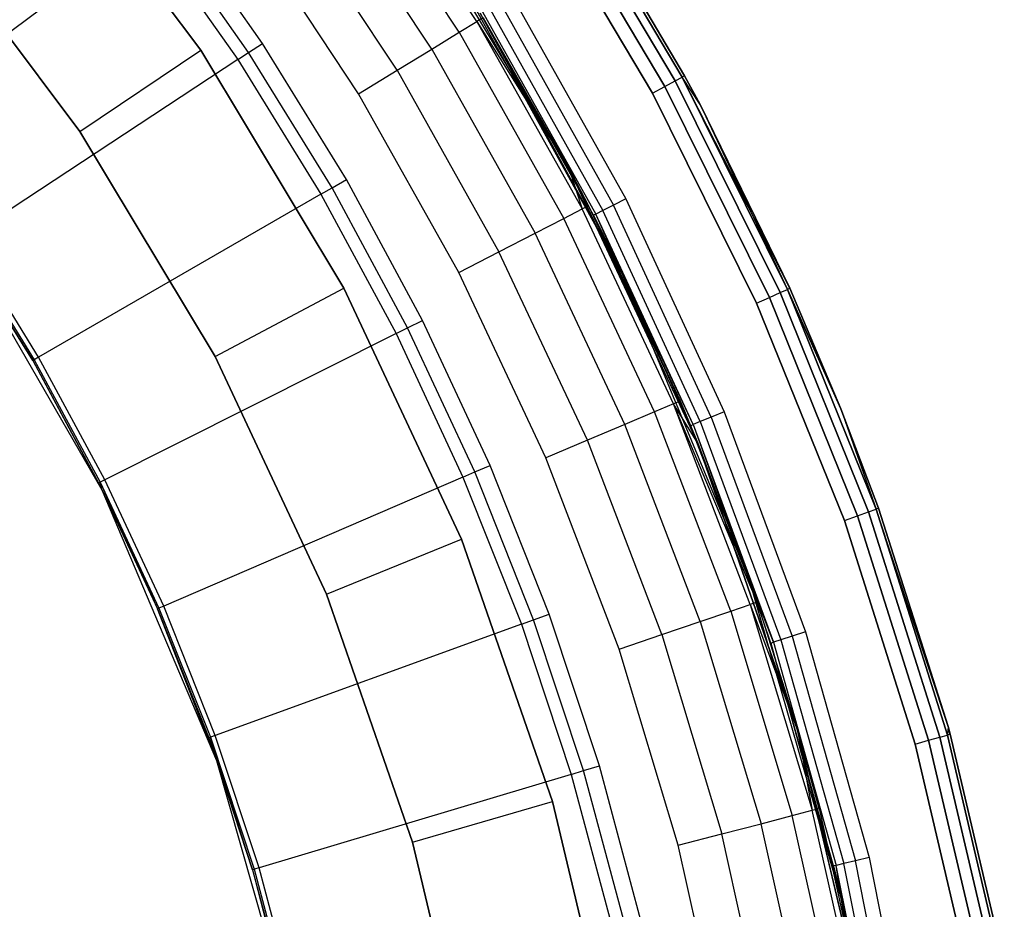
# Model space of a CAD drawing. Extents: x -4.25 to 4.25, y 0.04 to 8.54.
# Tile 27 of 29: x 2.82 to 4.17, y 5.18 to 6.4. Entities that reach past the tile are written whole.
import ezdxf

# ---------------------------------------------------------------- set-up
doc = ezdxf.new("R2010")
doc.units = 0
doc.header["$LTSCALE"] = 2.54
doc.layers.get('0').update_dxf_attribs({"color": 13, "linetype": 'CONTINUOUS'})

# ---------------------------------------------------------------- blocks, each defined once
blk = doc.blocks.new('BOL_STL')
at = {"color": 0}
for p, q in [((3.0698, 6.358, 1.4377), (2.8412, 6.6627, 1.4377)), ((2.8412, 6.6627, 3.0377), (3.0698, 6.358, 3.0377)), ((2.8412, 6.6627, 3.0377), (3.0698, 6.358, 3.0377)), ((3.0698, 6.358, 1.4377), (2.8412, 6.6627, 1.4377)), ((3.7208, 6.3158, 0.0766), (3.555, 6.5947, 0.0766)), ((3.7208, 6.3158, 0.0766), (3.555, 6.5947, 0.0766)), ((3.555, 6.5947, 6.2474), (3.7208, 6.3158, 6.2474)), ((3.555, 6.5947, 6.2474), (3.7208, 6.3158, 6.2474)), ((3.7303, 6.321, 0.0929), (3.5641, 6.6006, 0.0929)), ((3.7303, 6.321, 0.0929), (3.5641, 6.6006, 0.0929)), ((3.5641, 6.6006, 6.2311), (3.7303, 6.321, 6.2311)), ((3.5641, 6.6006, 6.2311), (3.7303, 6.321, 6.2311)), ((3.7337, 6.3228, 0.112), (3.5673, 6.6027, 0.112)), ((3.5673, 6.6027, 6.212), (3.7337, 6.3228, 6.212)), ((3.7337, 6.3228, 0.112), (3.5673, 6.6027, 0.112)), ((3.5673, 6.6027, 6.212), (3.7337, 6.3228, 6.212)), ((3.7066, 6.3081, 0.0658), (3.5414, 6.5859, 0.0658)), ((3.7066, 6.3081, 0.0658), (3.5414, 6.5859, 0.0658)), ((3.5414, 6.5859, 6.2582), (3.7066, 6.3081, 6.2582)), ((3.5414, 6.5859, 6.2582), (3.7066, 6.3081, 6.2582)), ((3.5253, 6.5755, 0.062), (3.6898, 6.2989, 0.062)), ((3.6898, 6.2989, 6.262), (3.5253, 6.5755, 6.262)), ((3.5253, 6.5755, 0.062), (3.6898, 6.2989, 0.062)), ((3.6898, 6.2989, 6.262), (3.5253, 6.5755, 6.262)), ((3.1544, 6.3672, 0.062), (3.0284, 6.5471, 0.062)), ((3.1544, 6.3672, 0.062), (3.0284, 6.5471, 0.062)), ((2.6876, 6.5346, 1.2377), (2.9039, 6.2464, 1.2377)), ((2.6876, 6.5346, 1.2377), (2.9039, 6.2464, 1.2377)), ((2.6876, 6.5346, 0.962), (2.9039, 6.2464, 0.962)), ((2.9039, 6.2464, 0.762), (2.6876, 6.5346, 0.762)), ((2.6876, 6.5346, 0.962), (2.9039, 6.2464, 0.962)), ((2.9039, 6.2464, 0.762), (2.6876, 6.5346, 0.762)), ((3.1354, 6.3547, 0.0675), (3.0102, 6.5335, 0.0675)), ((3.1354, 6.3547, 0.0675), (3.0102, 6.5335, 0.0675)), ((2.996, 6.5229, 0.0826), (2.6373, 6.2559, 0.6989)), ((2.996, 6.5229, 0.0826), (2.6373, 6.2559, 0.6989)), ((2.996, 6.5229, 0.0826), (3.1206, 6.3449, 0.0826)), ((2.996, 6.5229, 0.0826), (3.1206, 6.3449, 0.0826)), ((3.6489, 6.0497, 0.762), (3.4292, 6.4472, 0.762)), ((3.6489, 6.0497, 0.762), (3.4292, 6.4472, 0.762)), ((3.4958, 6.4347, 6.262), (3.6531, 6.1539, 6.262)), ((3.4958, 6.4347, 6.262), (3.6531, 6.1539, 6.262)), ((3.4795, 6.4247, 6.2582), (3.6361, 6.1452, 6.2582)), ((3.4795, 6.4247, 6.2582), (3.6361, 6.1452, 6.2582)), ((3.6086, 6.1312, 6.212), (3.4532, 6.4086, 6.212)), ((3.4532, 6.4086, 6.212), (3.6489, 6.0497, 0.762)), ((3.4532, 6.4086, 6.212), (3.6489, 6.0497, 0.762)), ((3.6086, 6.1312, 6.212), (3.4532, 6.4086, 6.212)), ((3.4564, 6.4106, 6.2311), (3.612, 6.1329, 6.2311)), ((3.4564, 6.4106, 6.2311), (3.612, 6.1329, 6.2311)), ((3.4657, 6.4163, 6.2474), (3.6216, 6.1378, 6.2474)), ((3.4657, 6.4163, 6.2474), (3.6216, 6.1378, 6.2474)), ((3.1354, 6.3547, 0.0675), (3.1544, 6.3672, 0.062)), ((3.1354, 6.3547, 0.0675), (3.1544, 6.3672, 0.062)), ((3.2697, 6.1802, 0.062), (3.1544, 6.3672, 0.062)), ((3.2697, 6.1802, 0.062), (3.1544, 6.3672, 0.062)), ((2.9039, 6.2464, 1.2377), (3.0698, 6.358, 1.4377)), ((2.9039, 6.2464, 1.2377), (3.0698, 6.358, 1.4377)), ((3.2659, 6.0314, 1.4377), (3.0698, 6.358, 1.4377)), ((3.0698, 6.358, 1.4377), (3.0698, 6.358, 3.0377)), ((3.0698, 6.358, 3.0377), (3.2659, 6.0314, 3.0377)), ((3.0698, 6.358, 1.4377), (3.0698, 6.358, 3.0377)), ((3.0698, 6.358, 3.0377), (3.2659, 6.0314, 3.0377)), ((3.2659, 6.0314, 1.4377), (3.0698, 6.358, 1.4377)), ((3.1206, 6.3449, 0.0826), (3.1354, 6.3547, 0.0675)), ((3.1206, 6.3449, 0.0826), (3.1354, 6.3547, 0.0675)), ((3.25, 6.1689, 0.0675), (3.1354, 6.3547, 0.0675)), ((3.25, 6.1689, 0.0675), (3.1354, 6.3547, 0.0675)), ((3.1206, 6.3449, 0.0826), (2.747, 6.0992, 0.6989)), ((3.1206, 6.3449, 0.0826), (2.747, 6.0992, 0.6989)), ((3.1206, 6.3449, 0.0826), (3.2346, 6.16, 0.0826)), ((3.1206, 6.3449, 0.0826), (3.2346, 6.16, 0.0826)), ((3.7337, 6.3228, 0.112), (3.7303, 6.321, 0.0929)), ((3.7337, 6.3228, 0.112), (3.7303, 6.321, 0.0929)), ((3.7337, 6.3228, 6.212), (3.7303, 6.321, 6.2311)), ((3.7337, 6.3228, 6.212), (3.7303, 6.321, 6.2311)), ((3.7549, 6.2832, 0.112), (3.7337, 6.3228, 0.112)), ((3.7337, 6.3228, 0.112), (3.7337, 6.3228, 6.212)), ((3.7337, 6.3228, 6.212), (3.7549, 6.2832, 6.212)), ((3.7337, 6.3228, 0.112), (3.7337, 6.3228, 6.212)), ((3.7549, 6.2832, 0.112), (3.7337, 6.3228, 0.112)), ((3.7337, 6.3228, 6.212), (3.7549, 6.2832, 6.212)), ((3.7066, 6.3081, 0.0658), (3.7208, 6.3158, 0.0766)), ((3.7066, 6.3081, 0.0658), (3.7208, 6.3158, 0.0766)), ((3.7066, 6.3081, 6.2582), (3.7208, 6.3158, 6.2474)), ((3.7066, 6.3081, 6.2582), (3.7208, 6.3158, 6.2474)), ((3.7208, 6.3158, 0.0766), (3.7303, 6.321, 0.0929)), ((3.7208, 6.3158, 0.0766), (3.7303, 6.321, 0.0929)), ((3.7208, 6.3158, 6.2474), (3.7303, 6.321, 6.2311)), ((3.7208, 6.3158, 6.2474), (3.7303, 6.321, 6.2311)), ((3.8648, 6.0251, 0.0766), (3.7208, 6.3158, 0.0766)), ((3.8648, 6.0251, 0.0766), (3.7208, 6.3158, 0.0766)), ((3.7208, 6.3158, 6.2474), (3.8648, 6.0251, 6.2474)), ((3.7208, 6.3158, 6.2474), (3.8648, 6.0251, 6.2474)), ((3.7549, 6.2832, 0.112), (3.7303, 6.321, 0.0929)), ((3.7549, 6.2832, 0.112), (3.7303, 6.321, 0.0929)), ((3.8747, 6.0295, 0.0929), (3.7303, 6.321, 0.0929)), ((3.8747, 6.0295, 0.0929), (3.7303, 6.321, 0.0929)), ((3.8781, 6.031, 6.212), (3.7303, 6.321, 6.2311)), ((3.7303, 6.321, 6.2311), (3.8747, 6.0295, 6.2311)), ((3.8781, 6.031, 6.212), (3.7303, 6.321, 6.2311)), ((3.7549, 6.2832, 6.212), (3.7303, 6.321, 6.2311)), ((3.7549, 6.2832, 6.212), (3.7303, 6.321, 6.2311)), ((3.7303, 6.321, 6.2311), (3.8747, 6.0295, 6.2311)), ((3.6898, 6.2989, 0.062), (3.7066, 6.3081, 0.0658)), ((3.6898, 6.2989, 0.062), (3.7066, 6.3081, 0.0658)), ((3.6898, 6.2989, 6.262), (3.7066, 6.3081, 6.2582)), ((3.6898, 6.2989, 6.262), (3.7066, 6.3081, 6.2582)), ((3.6898, 6.2989, 0.062), (3.8325, 6.0106, 0.062)), ((3.8325, 6.0106, 6.262), (3.6898, 6.2989, 6.262)), ((3.6898, 6.2989, 0.062), (3.8325, 6.0106, 0.062)), ((3.8325, 6.0106, 6.262), (3.6898, 6.2989, 6.262)), ((3.85, 6.0184, 0.0658), (3.7066, 6.3081, 0.0658)), ((3.85, 6.0184, 0.0658), (3.7066, 6.3081, 0.0658)), ((3.7066, 6.3081, 6.2582), (3.85, 6.0184, 6.2582)), ((3.7066, 6.3081, 6.2582), (3.85, 6.0184, 6.2582)), ((3.8781, 6.031, 0.112), (3.7549, 6.2832, 0.112)), ((3.7549, 6.2832, 0.112), (3.7549, 6.2832, 6.212)), ((3.7549, 6.2832, 6.212), (3.8781, 6.031, 6.212)), ((3.7549, 6.2832, 0.112), (3.7549, 6.2832, 6.212)), ((3.7549, 6.2832, 0.112), (3.8747, 6.0295, 0.0929)), ((3.7549, 6.2832, 0.112), (3.8747, 6.0295, 0.0929)), ((3.8781, 6.031, 0.112), (3.7549, 6.2832, 0.112)), ((3.7549, 6.2832, 6.212), (3.8781, 6.031, 6.212)), ((2.9039, 6.2464, 1.2377), (3.0894, 5.9374, 1.2377)), ((2.9039, 6.2464, 1.2377), (3.0894, 5.9374, 1.2377)), ((2.9039, 6.2464, 0.962), (3.0894, 5.9374, 0.962)), ((3.0894, 5.9374, 0.762), (2.9039, 6.2464, 0.762)), ((2.9039, 6.2464, 0.962), (2.9039, 6.2464, 0.762)), ((2.9039, 6.2464, 0.962), (2.9039, 6.2464, 0.762)), ((2.9039, 6.2464, 0.962), (3.0894, 5.9374, 0.962)), ((3.0894, 5.9374, 0.762), (2.9039, 6.2464, 0.762)), ((3.25, 6.1689, 0.0675), (3.2697, 6.1802, 0.062)), ((3.25, 6.1689, 0.0675), (3.2697, 6.1802, 0.062)), ((3.3739, 5.9869, 0.062), (3.2697, 6.1802, 0.062)), ((3.3739, 5.9869, 0.062), (3.2697, 6.1802, 0.062)), ((3.2346, 6.16, 0.0826), (2.8474, 5.9365, 0.6989)), ((3.2346, 6.16, 0.0826), (2.8474, 5.9365, 0.6989)), ((3.2346, 6.16, 0.0826), (3.25, 6.1689, 0.0675)), ((3.2346, 6.16, 0.0826), (3.25, 6.1689, 0.0675)), ((3.2346, 6.16, 0.0826), (3.3377, 5.9688, 0.0826)), ((3.2346, 6.16, 0.0826), (3.3377, 5.9688, 0.0826)), ((3.3536, 5.9767, 0.0675), (3.25, 6.1689, 0.0675)), ((3.3536, 5.9767, 0.0675), (3.25, 6.1689, 0.0675)), ((3.6531, 6.1539, 6.262), (3.6361, 6.1452, 6.2582)), ((3.6531, 6.1539, 6.262), (3.6361, 6.1452, 6.2582)), ((3.6531, 6.1539, 6.262), (3.7879, 5.8615, 6.262)), ((3.6531, 6.1539, 6.262), (3.7879, 5.8615, 6.262)), ((3.6216, 6.1378, 6.2474), (3.612, 6.1329, 6.2311)), ((3.6216, 6.1378, 6.2474), (3.612, 6.1329, 6.2311)), ((3.6361, 6.1452, 6.2582), (3.6216, 6.1378, 6.2474)), ((3.6361, 6.1452, 6.2582), (3.6216, 6.1378, 6.2474)), ((3.7552, 5.848, 6.2474), (3.6216, 6.1378, 6.2474)), ((3.7552, 5.848, 6.2474), (3.6216, 6.1378, 6.2474)), ((3.7702, 5.8542, 6.2582), (3.6361, 6.1452, 6.2582)), ((3.7702, 5.8542, 6.2582), (3.6361, 6.1452, 6.2582)), ((3.612, 6.1329, 6.2311), (3.6086, 6.1312, 6.212)), ((3.612, 6.1329, 6.2311), (3.6086, 6.1312, 6.212)), ((3.6489, 6.0497, 6.212), (3.6086, 6.1312, 6.212)), ((3.6086, 6.1312, 6.212), (3.6489, 6.0497, 0.762)), ((3.6086, 6.1312, 6.212), (3.6489, 6.0497, 0.762)), ((3.6489, 6.0497, 6.212), (3.6086, 6.1312, 6.212)), ((3.6489, 6.0497, 6.212), (3.612, 6.1329, 6.2311)), ((3.6489, 6.0497, 6.212), (3.612, 6.1329, 6.2311)), ((3.7452, 5.8438, 6.2311), (3.612, 6.1329, 6.2311)), ((3.7452, 5.8438, 6.2311), (3.612, 6.1329, 6.2311)), ((2.8392, 5.9317, 0.7282), (2.7329, 6.1034, 0.762)), ((2.8392, 5.9317, 0.7282), (2.7329, 6.1034, 0.762)), ((2.9347, 5.7538, 0.762), (2.7329, 6.1034, 0.762)), ((2.9347, 5.7538, 0.762), (2.7329, 6.1034, 0.762)), ((2.7391, 6.094, 0.7282), (2.8392, 5.9317, 0.7282)), ((2.7391, 6.094, 0.7282), (2.8392, 5.9317, 0.7282)), ((2.7411, 6.0953, 0.7128), (2.8413, 5.9329, 0.7128)), ((2.7411, 6.0953, 0.7128), (2.8413, 5.9329, 0.7128)), ((2.8474, 5.9365, 0.6989), (2.747, 6.0992, 0.6989)), ((2.8474, 5.9365, 0.6989), (2.747, 6.0992, 0.6989)), ((3.8227, 5.6301, 0.762), (3.6489, 6.0497, 0.762)), ((3.6489, 6.0497, 6.212), (3.6489, 6.0497, 0.762)), ((3.6489, 6.0497, 0.762), (3.7417, 5.8424, 6.212)), ((3.7417, 5.8424, 6.212), (3.6489, 6.0497, 6.212)), ((3.6489, 6.0497, 0.762), (3.7417, 5.8424, 6.212)), ((3.8227, 5.6301, 0.762), (3.6489, 6.0497, 0.762)), ((3.6489, 6.0497, 6.212), (3.6489, 6.0497, 0.762)), ((3.7417, 5.8424, 6.212), (3.6489, 6.0497, 6.212)), ((3.7452, 5.8438, 6.2311), (3.6489, 6.0497, 6.212)), ((3.7452, 5.8438, 6.2311), (3.6489, 6.0497, 6.212)), ((3.0894, 5.9374, 1.2377), (3.2659, 6.0314, 1.4377)), ((3.0894, 5.9374, 1.2377), (3.2659, 6.0314, 1.4377)), ((3.4274, 5.6864, 1.4377), (3.2659, 6.0314, 1.4377)), ((3.2659, 6.0314, 1.4377), (3.2659, 6.0314, 3.0377)), ((3.2659, 6.0314, 3.0377), (3.4274, 5.6864, 3.0377)), ((3.2659, 6.0314, 1.4377), (3.2659, 6.0314, 3.0377)), ((3.2659, 6.0314, 3.0377), (3.4274, 5.6864, 3.0377)), ((3.4274, 5.6864, 1.4377), (3.2659, 6.0314, 1.4377)), ((3.85, 6.0184, 0.0658), (3.8648, 6.0251, 0.0766)), ((3.85, 6.0184, 0.0658), (3.8648, 6.0251, 0.0766)), ((3.85, 6.0184, 6.2582), (3.8648, 6.0251, 6.2474)), ((3.85, 6.0184, 6.2582), (3.8648, 6.0251, 6.2474)), ((3.8648, 6.0251, 0.0766), (3.8747, 6.0295, 0.0929)), ((3.8648, 6.0251, 0.0766), (3.8747, 6.0295, 0.0929)), ((3.8648, 6.0251, 6.2474), (3.8747, 6.0295, 6.2311)), ((3.8648, 6.0251, 6.2474), (3.8747, 6.0295, 6.2311)), ((3.9861, 5.7241, 0.0766), (3.8648, 6.0251, 0.0766)), ((3.9861, 5.7241, 0.0766), (3.8648, 6.0251, 0.0766)), ((3.8648, 6.0251, 6.2474), (3.9861, 5.7241, 6.2474)), ((3.8648, 6.0251, 6.2474), (3.9861, 5.7241, 6.2474)), ((3.8781, 6.031, 0.112), (3.8747, 6.0295, 0.0929)), ((3.8781, 6.031, 0.112), (3.8747, 6.0295, 0.0929)), ((3.8781, 6.031, 6.212), (3.8747, 6.0295, 6.2311)), ((3.8781, 6.031, 6.212), (3.8747, 6.0295, 6.2311)), ((3.9963, 5.7278, 0.0929), (3.8747, 6.0295, 0.0929)), ((3.8747, 6.0295, 0.0929), (3.9482, 5.8656, 0.112)), ((3.8747, 6.0295, 0.0929), (3.9482, 5.8656, 0.112)), ((3.9963, 5.7278, 0.0929), (3.8747, 6.0295, 0.0929)), ((3.9482, 5.8656, 6.212), (3.8747, 6.0295, 6.2311)), ((3.8747, 6.0295, 6.2311), (3.9963, 5.7278, 6.2311)), ((3.9482, 5.8656, 6.212), (3.8747, 6.0295, 6.2311)), ((3.8747, 6.0295, 6.2311), (3.9963, 5.7278, 6.2311)), ((3.9482, 5.8656, 0.112), (3.8781, 6.031, 0.112)), ((3.8781, 6.031, 0.112), (3.8781, 6.031, 6.212)), ((3.8781, 6.031, 6.212), (3.9482, 5.8656, 6.212)), ((3.8781, 6.031, 0.112), (3.8781, 6.031, 6.212)), ((3.9482, 5.8656, 0.112), (3.8781, 6.031, 0.112)), ((3.8781, 6.031, 6.212), (3.9482, 5.8656, 6.212)), ((3.8325, 6.0106, 0.062), (3.85, 6.0184, 0.0658)), ((3.8325, 6.0106, 0.062), (3.85, 6.0184, 0.0658)), ((3.8325, 6.0106, 6.262), (3.85, 6.0184, 6.2582)), ((3.8325, 6.0106, 6.262), (3.85, 6.0184, 6.2582)), ((3.9708, 5.7186, 0.0658), (3.85, 6.0184, 0.0658)), ((3.9708, 5.7186, 0.0658), (3.85, 6.0184, 0.0658)), ((3.85, 6.0184, 6.2582), (3.9708, 5.7186, 6.2582)), ((3.85, 6.0184, 6.2582), (3.9708, 5.7186, 6.2582)), ((3.8325, 6.0106, 0.062), (3.9528, 5.7122, 0.062)), ((3.9528, 5.7122, 6.262), (3.8325, 6.0106, 6.262)), ((3.8325, 6.0106, 0.062), (3.9528, 5.7122, 0.062)), ((3.9528, 5.7122, 6.262), (3.8325, 6.0106, 6.262)), ((3.3536, 5.9767, 0.0675), (3.3739, 5.9869, 0.062)), ((3.3536, 5.9767, 0.0675), (3.3739, 5.9869, 0.062)), ((3.4667, 5.7879, 0.062), (3.3739, 5.9869, 0.062)), ((3.4667, 5.7879, 0.062), (3.3739, 5.9869, 0.062)), ((3.3377, 5.9688, 0.0826), (3.3536, 5.9767, 0.0675)), ((3.3377, 5.9688, 0.0826), (3.3536, 5.9767, 0.0675)), ((3.4459, 5.7789, 0.0675), (3.3536, 5.9767, 0.0675)), ((3.4459, 5.7789, 0.0675), (3.3536, 5.9767, 0.0675)), ((3.3377, 5.9688, 0.0826), (2.9382, 5.7681, 0.6989)), ((3.3377, 5.9688, 0.0826), (2.9382, 5.7681, 0.6989)), ((3.3377, 5.9688, 0.0826), (3.4296, 5.7719, 0.0826)), ((3.3377, 5.9688, 0.0826), (3.4296, 5.7719, 0.0826)), ((2.8392, 5.9317, 0.7282), (2.8413, 5.9329, 0.7128)), ((2.8392, 5.9317, 0.7282), (2.8413, 5.9329, 0.7128)), ((2.8392, 5.9317, 0.7282), (2.9347, 5.7538, 0.762)), ((2.8392, 5.9317, 0.7282), (2.9347, 5.7538, 0.762)), ((2.8392, 5.9317, 0.7282), (2.9297, 5.7638, 0.7282)), ((2.8392, 5.9317, 0.7282), (2.9297, 5.7638, 0.7282)), ((2.8474, 5.9365, 0.6989), (2.8413, 5.9329, 0.7128)), ((2.8474, 5.9365, 0.6989), (2.8413, 5.9329, 0.7128)), ((2.8413, 5.9329, 0.7128), (2.9319, 5.7649, 0.7128)), ((2.8413, 5.9329, 0.7128), (2.9319, 5.7649, 0.7128)), ((2.9382, 5.7681, 0.6989), (2.8474, 5.9365, 0.6989)), ((2.9382, 5.7681, 0.6989), (2.8474, 5.9365, 0.6989)), ((3.0894, 5.9374, 1.2377), (3.2421, 5.611, 1.2377)), ((3.0894, 5.9374, 1.2377), (3.2421, 5.611, 1.2377)), ((3.0894, 5.9374, 0.962), (3.0894, 5.9374, 0.762)), ((3.0894, 5.9374, 0.962), (3.2421, 5.611, 0.962)), ((3.2421, 5.611, 0.762), (3.0894, 5.9374, 0.762)), ((3.0894, 5.9374, 0.962), (3.0894, 5.9374, 0.762)), ((3.0894, 5.9374, 0.962), (3.2421, 5.611, 0.962)), ((3.2421, 5.611, 0.762), (3.0894, 5.9374, 0.762)), ((3.9998, 5.7291, 0.112), (3.9482, 5.8656, 0.112)), ((3.9482, 5.8656, 0.112), (3.9482, 5.8656, 6.212)), ((3.9482, 5.8656, 6.212), (3.9998, 5.7291, 6.212)), ((3.9482, 5.8656, 0.112), (3.9482, 5.8656, 6.212)), ((3.9482, 5.8656, 0.112), (3.9963, 5.7278, 0.0929)), ((3.9998, 5.7291, 0.112), (3.9482, 5.8656, 0.112)), ((3.9482, 5.8656, 0.112), (3.9963, 5.7278, 0.0929)), ((3.9482, 5.8656, 6.212), (3.9998, 5.7291, 6.212)), ((3.9482, 5.8656, 6.212), (3.9963, 5.7278, 6.2311)), ((3.9482, 5.8656, 6.212), (3.9963, 5.7278, 6.2311)), ((3.7702, 5.8542, 6.2582), (3.7552, 5.848, 6.2474)), ((3.7702, 5.8542, 6.2582), (3.7552, 5.848, 6.2474)), ((3.7879, 5.8615, 6.262), (3.7702, 5.8542, 6.2582)), ((3.7879, 5.8615, 6.262), (3.7702, 5.8542, 6.2582)), ((3.7702, 5.8542, 6.2582), (3.8811, 5.5536, 6.2582)), ((3.7702, 5.8542, 6.2582), (3.8811, 5.5536, 6.2582)), ((3.7879, 5.8615, 6.262), (3.8993, 5.5595, 6.262)), ((3.7879, 5.8615, 6.262), (3.8993, 5.5595, 6.262)), ((3.7417, 5.8424, 6.212), (3.7452, 5.8438, 6.2311)), ((3.7417, 5.8424, 6.212), (3.7452, 5.8438, 6.2311)), ((3.8227, 5.6301, 0.762), (3.7417, 5.8424, 6.212)), ((3.8227, 5.6301, 0.762), (3.7417, 5.8424, 6.212)), ((3.8227, 5.6301, 6.212), (3.7417, 5.8424, 6.212)), ((3.8227, 5.6301, 6.212), (3.7417, 5.8424, 6.212)), ((3.7552, 5.848, 6.2474), (3.7452, 5.8438, 6.2311)), ((3.7552, 5.848, 6.2474), (3.7452, 5.8438, 6.2311)), ((3.7452, 5.8438, 6.2311), (3.8554, 5.5452, 6.2311)), ((3.7452, 5.8438, 6.2311), (3.8554, 5.5452, 6.2311)), ((3.7452, 5.8438, 6.2311), (3.8227, 5.6301, 6.212)), ((3.7452, 5.8438, 6.2311), (3.8227, 5.6301, 6.212)), ((3.7552, 5.848, 6.2474), (3.8657, 5.5485, 6.2474)), ((3.7552, 5.848, 6.2474), (3.8657, 5.5485, 6.2474)), ((3.4459, 5.7789, 0.0675), (3.4667, 5.7879, 0.062)), ((3.4459, 5.7789, 0.0675), (3.4667, 5.7879, 0.062)), ((3.5478, 5.5838, 0.062), (3.4667, 5.7879, 0.062)), ((3.5478, 5.5838, 0.062), (3.4667, 5.7879, 0.062)), ((3.4296, 5.7719, 0.0826), (3.019, 5.5948, 0.6989)), ((3.4296, 5.7719, 0.0826), (3.019, 5.5948, 0.6989)), ((3.4296, 5.7719, 0.0826), (3.4459, 5.7789, 0.0675)), ((3.4296, 5.7719, 0.0826), (3.4459, 5.7789, 0.0675)), ((3.4296, 5.7719, 0.0826), (3.5098, 5.57, 0.0826)), ((3.4296, 5.7719, 0.0826), (3.5098, 5.57, 0.0826)), ((3.5265, 5.576, 0.0675), (3.4459, 5.7789, 0.0675)), ((3.5265, 5.576, 0.0675), (3.4459, 5.7789, 0.0675)), ((2.9297, 5.7638, 0.7282), (2.9319, 5.7649, 0.7128)), ((2.9297, 5.7638, 0.7282), (2.9319, 5.7649, 0.7128)), ((2.9297, 5.7638, 0.7282), (2.9347, 5.7538, 0.762)), ((2.9297, 5.7638, 0.7282), (2.9347, 5.7538, 0.762)), ((2.9297, 5.7638, 0.7282), (2.9347, 5.7538, 0.7282)), ((2.9297, 5.7638, 0.7282), (2.9347, 5.7538, 0.7282)), ((2.9382, 5.7681, 0.6989), (2.9319, 5.7649, 0.7128)), ((2.9382, 5.7681, 0.6989), (2.9319, 5.7649, 0.7128)), ((2.9347, 5.7538, 0.7282), (2.9319, 5.7649, 0.7128)), ((2.9319, 5.7649, 0.7128), (3.0103, 5.591, 0.7282)), ((2.9319, 5.7649, 0.7128), (3.0103, 5.591, 0.7282)), ((2.9319, 5.7649, 0.7128), (3.0125, 5.592, 0.7128)), ((2.9347, 5.7538, 0.7282), (2.9319, 5.7649, 0.7128)), ((2.9319, 5.7649, 0.7128), (3.0125, 5.592, 0.7128)), ((3.019, 5.5948, 0.6989), (2.9382, 5.7681, 0.6989)), ((3.019, 5.5948, 0.6989), (2.9382, 5.7681, 0.6989)), ((3.092, 5.3821, 0.762), (2.9347, 5.7538, 0.762)), ((2.9347, 5.7538, 0.762), (3.0103, 5.591, 0.7282)), ((2.9347, 5.7538, 0.762), (3.0103, 5.591, 0.7282)), ((2.9347, 5.7538, 0.762), (2.9347, 5.7538, 0.7282)), ((2.9347, 5.7538, 0.7282), (3.0103, 5.591, 0.7282)), ((2.9347, 5.7538, 0.762), (2.9347, 5.7538, 0.7282)), ((3.092, 5.3821, 0.762), (2.9347, 5.7538, 0.762)), ((2.9347, 5.7538, 0.7282), (3.0103, 5.591, 0.7282)), ((3.9861, 5.7241, 0.0766), (3.9963, 5.7278, 0.0929)), ((3.9861, 5.7241, 0.0766), (3.9963, 5.7278, 0.0929)), ((3.9861, 5.7241, 6.2474), (3.9963, 5.7278, 6.2311)), ((3.9861, 5.7241, 6.2474), (3.9963, 5.7278, 6.2311)), ((3.9998, 5.7291, 0.112), (3.9963, 5.7278, 0.0929)), ((3.9998, 5.7291, 0.112), (3.9963, 5.7278, 0.0929)), ((3.9998, 5.7291, 6.212), (3.9963, 5.7278, 6.2311)), ((3.9998, 5.7291, 6.212), (3.9963, 5.7278, 6.2311)), ((4.0951, 5.4295, 0.112), (3.9963, 5.7278, 0.0929)), ((4.0951, 5.4295, 0.112), (3.9963, 5.7278, 0.0929)), ((4.0944, 5.4177, 0.0929), (3.9963, 5.7278, 0.0929)), ((4.0944, 5.4177, 0.0929), (3.9963, 5.7278, 0.0929)), ((4.0951, 5.4295, 6.212), (3.9963, 5.7278, 6.2311)), ((3.9963, 5.7278, 6.2311), (4.0944, 5.4177, 6.2311)), ((4.0951, 5.4295, 6.212), (3.9963, 5.7278, 6.2311)), ((3.9963, 5.7278, 6.2311), (4.0944, 5.4177, 6.2311)), ((4.0951, 5.4295, 0.112), (3.9998, 5.7291, 0.112)), ((3.9998, 5.7291, 0.112), (3.9998, 5.7291, 6.212)), ((3.9998, 5.7291, 6.212), (4.0951, 5.4295, 6.212)), ((3.9998, 5.7291, 0.112), (3.9998, 5.7291, 6.212)), ((4.0951, 5.4295, 0.112), (3.9998, 5.7291, 0.112)), ((3.9998, 5.7291, 6.212), (4.0951, 5.4295, 6.212)), ((3.9528, 5.7122, 0.062), (3.9708, 5.7186, 0.0658)), ((3.9528, 5.7122, 0.062), (3.9708, 5.7186, 0.0658)), ((3.9528, 5.7122, 6.262), (3.9708, 5.7186, 6.2582)), ((3.9528, 5.7122, 6.262), (3.9708, 5.7186, 6.2582)), ((3.9708, 5.7186, 0.0658), (3.9861, 5.7241, 0.0766)), ((3.9708, 5.7186, 0.0658), (3.9861, 5.7241, 0.0766)), ((3.9708, 5.7186, 6.2582), (3.9861, 5.7241, 6.2474)), ((3.9708, 5.7186, 6.2582), (3.9861, 5.7241, 6.2474)), ((4.0683, 5.4105, 0.0658), (3.9708, 5.7186, 0.0658)), ((4.0683, 5.4105, 0.0658), (3.9708, 5.7186, 0.0658)), ((3.9708, 5.7186, 6.2582), (4.0683, 5.4105, 6.2582)), ((3.9708, 5.7186, 6.2582), (4.0683, 5.4105, 6.2582)), ((4.084, 5.4148, 0.0766), (3.9861, 5.7241, 0.0766)), ((4.084, 5.4148, 0.0766), (3.9861, 5.7241, 0.0766)), ((3.9861, 5.7241, 6.2474), (4.084, 5.4148, 6.2474)), ((3.9861, 5.7241, 6.2474), (4.084, 5.4148, 6.2474)), ((3.9528, 5.7122, 0.062), (4.0499, 5.4054, 0.062)), ((4.0499, 5.4054, 6.262), (3.9528, 5.7122, 6.262)), ((3.9528, 5.7122, 0.062), (4.0499, 5.4054, 0.062)), ((4.0499, 5.4054, 6.262), (3.9528, 5.7122, 6.262)), ((3.2421, 5.611, 1.2377), (3.4274, 5.6864, 1.4377)), ((3.2421, 5.611, 1.2377), (3.4274, 5.6864, 1.4377)), ((3.5526, 5.3266, 1.4377), (3.4274, 5.6864, 1.4377)), ((3.4274, 5.6864, 1.4377), (3.4274, 5.6864, 3.0377)), ((3.4274, 5.6864, 3.0377), (3.5526, 5.3266, 3.0377)), ((3.4274, 5.6864, 1.4377), (3.4274, 5.6864, 3.0377)), ((3.4274, 5.6864, 3.0377), (3.5526, 5.3266, 3.0377)), ((3.5526, 5.3266, 1.4377), (3.4274, 5.6864, 1.4377)), ((3.9485, 5.1937, 0.762), (3.8227, 5.6301, 0.762)), ((3.8518, 5.544, 6.212), (3.8227, 5.6301, 0.762)), ((3.9485, 5.1937, 0.762), (3.8227, 5.6301, 0.762)), ((3.8227, 5.6301, 0.762), (3.8227, 5.6301, 6.212)), ((3.8227, 5.6301, 0.762), (3.8227, 5.6301, 6.212)), ((3.8518, 5.544, 6.212), (3.8227, 5.6301, 0.762)), ((3.8518, 5.544, 6.212), (3.8227, 5.6301, 6.212)), ((3.8518, 5.544, 6.212), (3.8227, 5.6301, 6.212)), ((3.8554, 5.5452, 6.2311), (3.8227, 5.6301, 6.212)), ((3.8554, 5.5452, 6.2311), (3.8227, 5.6301, 6.212)), ((3.2421, 5.611, 1.2377), (3.3605, 5.2707, 1.2377)), ((3.2421, 5.611, 1.2377), (3.3605, 5.2707, 1.2377)), ((3.2421, 5.611, 0.962), (3.2421, 5.611, 0.762)), ((3.2421, 5.611, 0.962), (3.3605, 5.2707, 0.962)), ((3.3605, 5.2707, 0.762), (3.2421, 5.611, 0.762)), ((3.2421, 5.611, 0.962), (3.2421, 5.611, 0.762)), ((3.2421, 5.611, 0.962), (3.3605, 5.2707, 0.962)), ((3.3605, 5.2707, 0.762), (3.2421, 5.611, 0.762)), ((3.019, 5.5948, 0.6989), (3.0125, 5.592, 0.7128)), ((3.019, 5.5948, 0.6989), (3.0125, 5.592, 0.7128)), ((3.0896, 5.417, 0.6989), (3.019, 5.5948, 0.6989)), ((3.0896, 5.417, 0.6989), (3.019, 5.5948, 0.6989)), ((3.0125, 5.592, 0.7128), (3.0103, 5.591, 0.7282)), ((3.0125, 5.592, 0.7128), (3.0103, 5.591, 0.7282)), ((3.092, 5.3821, 0.762), (3.0103, 5.591, 0.7282)), ((3.0103, 5.591, 0.7282), (3.0807, 5.4138, 0.7282)), ((3.092, 5.3821, 0.762), (3.0103, 5.591, 0.7282)), ((3.0103, 5.591, 0.7282), (3.0807, 5.4138, 0.7282)), ((3.0125, 5.592, 0.7128), (3.083, 5.4146, 0.7128)), ((3.0125, 5.592, 0.7128), (3.083, 5.4146, 0.7128)), ((3.5265, 5.576, 0.0675), (3.5478, 5.5838, 0.062)), ((3.5265, 5.576, 0.0675), (3.5478, 5.5838, 0.062)), ((3.6169, 5.3753, 0.062), (3.5478, 5.5838, 0.062)), ((3.6169, 5.3753, 0.062), (3.5478, 5.5838, 0.062)), ((3.5098, 5.57, 0.0826), (3.0896, 5.417, 0.6989)), ((3.5098, 5.57, 0.0826), (3.0896, 5.417, 0.6989)), ((3.5098, 5.57, 0.0826), (3.5265, 5.576, 0.0675)), ((3.5098, 5.57, 0.0826), (3.5265, 5.576, 0.0675)), ((3.5098, 5.57, 0.0826), (3.5781, 5.3637, 0.0826)), ((3.5098, 5.57, 0.0826), (3.5781, 5.3637, 0.0826)), ((3.5951, 5.3688, 0.0675), (3.5265, 5.576, 0.0675)), ((3.5951, 5.3688, 0.0675), (3.5265, 5.576, 0.0675)), ((3.8811, 5.5536, 6.2582), (3.8657, 5.5485, 6.2474)), ((3.8811, 5.5536, 6.2582), (3.8657, 5.5485, 6.2474)), ((3.8993, 5.5595, 6.262), (3.8811, 5.5536, 6.2582)), ((3.8993, 5.5595, 6.262), (3.8811, 5.5536, 6.2582)), ((3.8811, 5.5536, 6.2582), (3.9681, 5.2452, 6.2582)), ((3.8811, 5.5536, 6.2582), (3.9681, 5.2452, 6.2582)), ((3.8993, 5.5595, 6.262), (3.9867, 5.2496, 6.262)), ((3.8993, 5.5595, 6.262), (3.9867, 5.2496, 6.262)), ((3.8518, 5.544, 6.212), (3.8554, 5.5452, 6.2311)), ((3.8518, 5.544, 6.212), (3.8554, 5.5452, 6.2311)), ((3.9381, 5.238, 6.212), (3.8518, 5.544, 6.212)), ((3.8518, 5.544, 6.212), (3.9485, 5.1937, 0.762)), ((3.8518, 5.544, 6.212), (3.9485, 5.1937, 0.762)), ((3.9381, 5.238, 6.212), (3.8518, 5.544, 6.212)), ((3.8657, 5.5485, 6.2474), (3.8554, 5.5452, 6.2311)), ((3.8657, 5.5485, 6.2474), (3.8554, 5.5452, 6.2311)), ((3.8554, 5.5452, 6.2311), (3.9418, 5.2388, 6.2311)), ((3.8554, 5.5452, 6.2311), (3.9418, 5.2388, 6.2311)), ((3.8657, 5.5485, 6.2474), (3.9523, 5.2414, 6.2474)), ((3.8657, 5.5485, 6.2474), (3.9523, 5.2414, 6.2474)), ((3.0896, 5.417, 0.6989), (3.083, 5.4146, 0.7128)), ((3.0896, 5.417, 0.6989), (3.083, 5.4146, 0.7128)), ((3.1498, 5.2355, 0.6989), (3.0896, 5.417, 0.6989)), ((3.1498, 5.2355, 0.6989), (3.0896, 5.417, 0.6989)), ((4.084, 5.4148, 0.0766), (4.0944, 5.4177, 0.0929)), ((4.084, 5.4148, 0.0766), (4.0944, 5.4177, 0.0929)), ((4.084, 5.4148, 6.2474), (4.0944, 5.4177, 6.2311)), ((4.084, 5.4148, 6.2474), (4.0944, 5.4177, 6.2311)), ((4.0951, 5.4295, 0.112), (4.0944, 5.4177, 0.0929)), ((4.0951, 5.4295, 0.112), (4.0944, 5.4177, 0.0929)), ((4.0951, 5.4295, 6.212), (4.0944, 5.4177, 6.2311)), ((4.0951, 5.4295, 6.212), (4.0944, 5.4177, 6.2311)), ((4.0981, 5.4187, 0.112), (4.0944, 5.4177, 0.0929)), ((4.0981, 5.4187, 0.112), (4.0944, 5.4177, 0.0929)), ((4.0981, 5.4187, 6.212), (4.0944, 5.4177, 6.2311)), ((4.0981, 5.4187, 6.212), (4.0944, 5.4177, 6.2311)), ((4.1685, 5.1009, 0.0929), (4.0944, 5.4177, 0.0929)), ((4.1685, 5.1009, 0.0929), (4.0944, 5.4177, 0.0929)), ((4.0944, 5.4177, 6.2311), (4.1685, 5.1009, 6.2311)), ((4.0944, 5.4177, 6.2311), (4.1685, 5.1009, 6.2311)), ((4.0981, 5.4187, 0.112), (4.0951, 5.4295, 0.112)), ((4.0951, 5.4295, 0.112), (4.0951, 5.4295, 6.212)), ((4.0951, 5.4295, 6.212), (4.0981, 5.4187, 6.212)), ((4.0951, 5.4295, 0.112), (4.0951, 5.4295, 6.212)), ((4.0981, 5.4187, 0.112), (4.0951, 5.4295, 0.112)), ((4.0951, 5.4295, 6.212), (4.0981, 5.4187, 6.212)), ((4.1723, 5.1017, 0.112), (4.0981, 5.4187, 0.112)), ((4.0981, 5.4187, 0.112), (4.0981, 5.4187, 6.212)), ((4.0981, 5.4187, 6.212), (4.1723, 5.1017, 6.212)), ((4.0981, 5.4187, 0.112), (4.0981, 5.4187, 6.212)), ((4.1723, 5.1017, 0.112), (4.0981, 5.4187, 0.112)), ((4.0981, 5.4187, 6.212), (4.1723, 5.1017, 6.212)), ((3.083, 5.4146, 0.7128), (3.0807, 5.4138, 0.7282)), ((3.083, 5.4146, 0.7128), (3.0807, 5.4138, 0.7282)), ((3.0807, 5.4138, 0.7282), (3.092, 5.3821, 0.7282)), ((3.092, 5.3821, 0.762), (3.0807, 5.4138, 0.7282)), ((3.092, 5.3821, 0.762), (3.0807, 5.4138, 0.7282)), ((3.0807, 5.4138, 0.7282), (3.092, 5.3821, 0.7282)), ((3.1407, 5.2328, 0.7282), (3.083, 5.4146, 0.7128)), ((3.083, 5.4146, 0.7128), (3.143, 5.2335, 0.7128)), ((3.1407, 5.2328, 0.7282), (3.083, 5.4146, 0.7128)), ((3.092, 5.3821, 0.7282), (3.083, 5.4146, 0.7128)), ((3.092, 5.3821, 0.7282), (3.083, 5.4146, 0.7128)), ((3.083, 5.4146, 0.7128), (3.143, 5.2335, 0.7128)), ((4.0499, 5.4054, 0.062), (4.0683, 5.4105, 0.0658)), ((4.0499, 5.4054, 0.062), (4.0683, 5.4105, 0.0658)), ((4.0499, 5.4054, 6.262), (4.0683, 5.4105, 6.2582)), ((4.0499, 5.4054, 6.262), (4.0683, 5.4105, 6.2582)), ((4.0499, 5.4054, 0.062), (4.1232, 5.0921, 0.062)), ((4.1232, 5.0921, 6.262), (4.0499, 5.4054, 6.262)), ((4.0499, 5.4054, 0.062), (4.1232, 5.0921, 0.062)), ((4.1232, 5.0921, 6.262), (4.0499, 5.4054, 6.262)), ((4.0683, 5.4105, 0.0658), (4.084, 5.4148, 0.0766)), ((4.0683, 5.4105, 0.0658), (4.084, 5.4148, 0.0766)), ((4.0683, 5.4105, 6.2582), (4.084, 5.4148, 6.2474)), ((4.0683, 5.4105, 6.2582), (4.084, 5.4148, 6.2474)), ((4.142, 5.0958, 0.0658), (4.0683, 5.4105, 0.0658)), ((4.142, 5.0958, 0.0658), (4.0683, 5.4105, 0.0658)), ((4.0683, 5.4105, 6.2582), (4.142, 5.0958, 6.2582)), ((4.0683, 5.4105, 6.2582), (4.142, 5.0958, 6.2582)), ((4.1579, 5.0989, 0.0766), (4.084, 5.4148, 0.0766)), ((4.1579, 5.0989, 0.0766), (4.084, 5.4148, 0.0766)), ((4.084, 5.4148, 6.2474), (4.1579, 5.0989, 6.2474)), ((4.084, 5.4148, 6.2474), (4.1579, 5.0989, 6.2474)), ((3.092, 5.3821, 0.7282), (3.092, 5.3821, 0.762)), ((3.092, 5.3821, 0.7282), (3.092, 5.3821, 0.762)), ((3.092, 5.3821, 0.7282), (3.1407, 5.2328, 0.7282)), ((3.1407, 5.2328, 0.7282), (3.092, 5.3821, 0.762)), ((3.1407, 5.2328, 0.7282), (3.092, 5.3821, 0.762)), ((3.2025, 4.9939, 0.762), (3.092, 5.3821, 0.762)), ((3.2025, 4.9939, 0.762), (3.092, 5.3821, 0.762)), ((3.092, 5.3821, 0.7282), (3.1407, 5.2328, 0.7282)), ((3.5781, 5.3637, 0.0826), (3.1498, 5.2355, 0.6989)), ((3.5781, 5.3637, 0.0826), (3.1498, 5.2355, 0.6989)), ((3.5781, 5.3637, 0.0826), (3.5951, 5.3688, 0.0675)), ((3.5781, 5.3637, 0.0826), (3.5951, 5.3688, 0.0675)), ((3.5781, 5.3637, 0.0826), (3.6343, 5.1539, 0.0826)), ((3.5781, 5.3637, 0.0826), (3.6343, 5.1539, 0.0826)), ((3.5951, 5.3688, 0.0675), (3.6169, 5.3753, 0.062)), ((3.5951, 5.3688, 0.0675), (3.6169, 5.3753, 0.062)), ((3.6516, 5.158, 0.0675), (3.5951, 5.3688, 0.0675)), ((3.6516, 5.158, 0.0675), (3.5951, 5.3688, 0.0675)), ((3.6737, 5.1632, 0.062), (3.6169, 5.3753, 0.062)), ((3.6737, 5.1632, 0.062), (3.6169, 5.3753, 0.062)), ((3.3605, 5.2707, 1.2377), (3.5526, 5.3266, 1.4377)), ((3.3605, 5.2707, 1.2377), (3.5526, 5.3266, 1.4377)), ((3.6401, 4.9558, 1.4377), (3.5526, 5.3266, 1.4377)), ((3.5526, 5.3266, 1.4377), (3.5526, 5.3266, 3.0377)), ((3.5526, 5.3266, 3.0377), (3.6401, 4.9558, 3.0377)), ((3.5526, 5.3266, 1.4377), (3.5526, 5.3266, 3.0377)), ((3.5526, 5.3266, 3.0377), (3.6401, 4.9558, 3.0377)), ((3.6401, 4.9558, 1.4377), (3.5526, 5.3266, 1.4377)), ((3.3605, 5.2707, 1.2377), (3.4433, 4.92, 1.2377)), ((3.3605, 5.2707, 1.2377), (3.4433, 4.92, 1.2377)), ((3.3605, 5.2707, 0.962), (3.3605, 5.2707, 0.762)), ((3.3605, 5.2707, 0.962), (3.4433, 4.92, 0.962)), ((3.4433, 4.92, 0.762), (3.3605, 5.2707, 0.762)), ((3.3605, 5.2707, 0.962), (3.3605, 5.2707, 0.762)), ((3.3605, 5.2707, 0.962), (3.4433, 4.92, 0.962)), ((3.4433, 4.92, 0.762), (3.3605, 5.2707, 0.762)), ((3.9523, 5.2414, 6.2474), (3.9418, 5.2388, 6.2311)), ((3.9523, 5.2414, 6.2474), (3.9418, 5.2388, 6.2311)), ((3.9681, 5.2452, 6.2582), (3.9523, 5.2414, 6.2474)), ((3.9681, 5.2452, 6.2582), (3.9523, 5.2414, 6.2474)), ((4.0146, 4.9284, 6.2474), (3.9523, 5.2414, 6.2474)), ((4.0146, 4.9284, 6.2474), (3.9523, 5.2414, 6.2474)), ((3.9867, 5.2496, 6.262), (3.9681, 5.2452, 6.2582)), ((3.9867, 5.2496, 6.262), (3.9681, 5.2452, 6.2582)), ((4.0306, 4.9309, 6.2582), (3.9681, 5.2452, 6.2582)), ((4.0306, 4.9309, 6.2582), (3.9681, 5.2452, 6.2582)), ((3.9867, 5.2496, 6.262), (4.0495, 4.9339, 6.262)), ((3.9867, 5.2496, 6.262), (4.0495, 4.9339, 6.262)), ((3.1407, 5.2328, 0.7282), (3.143, 5.2335, 0.7128)), ((3.1407, 5.2328, 0.7282), (3.143, 5.2335, 0.7128)), ((3.1407, 5.2328, 0.7282), (3.2025, 4.9939, 0.762)), ((3.1407, 5.2328, 0.7282), (3.2025, 4.9939, 0.762)), ((3.1407, 5.2328, 0.7282), (3.19, 5.0485, 0.7282)), ((3.1407, 5.2328, 0.7282), (3.19, 5.0485, 0.7282)), ((3.1498, 5.2355, 0.6989), (3.143, 5.2335, 0.7128)), ((3.1498, 5.2355, 0.6989), (3.143, 5.2335, 0.7128)), ((3.143, 5.2335, 0.7128), (3.1924, 5.0491, 0.7128)), ((3.143, 5.2335, 0.7128), (3.1924, 5.0491, 0.7128)), ((3.1993, 5.0507, 0.6989), (3.1498, 5.2355, 0.6989)), ((3.1993, 5.0507, 0.6989), (3.1498, 5.2355, 0.6989)), ((3.9418, 5.2388, 6.2311), (3.9381, 5.238, 6.212)), ((3.9418, 5.2388, 6.2311), (3.9381, 5.238, 6.212)), ((3.9485, 5.1937, 6.212), (3.9381, 5.238, 6.212)), ((3.9381, 5.238, 6.212), (3.9485, 5.1937, 0.762)), ((3.9381, 5.238, 6.212), (3.9485, 5.1937, 0.762)), ((3.9485, 5.1937, 6.212), (3.9381, 5.238, 6.212)), ((3.9485, 5.1937, 6.212), (3.9418, 5.2388, 6.2311)), ((3.9485, 5.1937, 6.212), (3.9418, 5.2388, 6.2311)), ((4.0039, 4.9267, 6.2311), (3.9418, 5.2388, 6.2311)), ((4.0039, 4.9267, 6.2311), (3.9418, 5.2388, 6.2311)), ((4.0245, 4.746, 0.762), (3.9485, 5.1937, 0.762)), ((3.9485, 5.1937, 6.212), (3.9485, 5.1937, 0.762)), ((3.9485, 5.1937, 0.762), (4.0001, 4.9261, 6.212)), ((4.0001, 4.9261, 6.212), (3.9485, 5.1937, 6.212)), ((3.9485, 5.1937, 0.762), (4.0001, 4.9261, 6.212)), ((4.0245, 4.746, 0.762), (3.9485, 5.1937, 0.762)), ((3.9485, 5.1937, 6.212), (3.9485, 5.1937, 0.762)), ((4.0001, 4.9261, 6.212), (3.9485, 5.1937, 6.212)), ((4.0039, 4.9267, 6.2311), (3.9485, 5.1937, 6.212)), ((4.0039, 4.9267, 6.2311), (3.9485, 5.1937, 6.212))]:
    blk.add_line(p, q, dxfattribs=at)

msp = doc.modelspace()

# ---------------------------------------------------------------- linework, layer by layer
at = {"color": 0}
for p, q in [((3.4487, 6.3972, 6.1237), (3.2859, 6.6433, 6.1237)), ((3.4487, 6.3972, 6.1237), (3.2859, 6.6433, 6.1237)), ((3.4244, 6.3824, 6.1794), (3.2628, 6.6268, 6.1794)), ((3.4244, 6.3824, 6.1794), (3.2628, 6.6268, 6.1794)), ((3.3867, 6.3594, 6.2237), (3.2268, 6.6011, 6.2237)), ((3.3867, 6.3594, 6.2237), (3.2268, 6.6011, 6.2237)), ((3.3391, 6.3303, 6.2521), (3.1814, 6.5686, 6.2521)), ((3.3391, 6.3303, 6.2521), (3.1814, 6.5686, 6.2521)), ((3.5748, 6.1959, 5.8619), (3.3602, 6.5534, 5.8619)), ((3.5748, 6.1959, 5.8619), (3.3602, 6.5534, 5.8619)), ((3.2863, 6.2981, 6.2619), (3.1312, 6.5327, 6.2619)), ((3.2863, 6.2981, 6.2619), (3.1312, 6.5327, 6.2619)), ((3.4244, 6.3824, 6.1794), (3.4487, 6.3972, 6.1237)), ((3.4244, 6.3824, 6.1794), (3.4487, 6.3972, 6.1237)), ((3.4571, 6.4023, 6.0619), (3.4487, 6.3972, 6.1237)), ((3.4571, 6.4023, 6.0619), (3.4487, 6.3972, 6.1237)), ((3.4487, 6.3972, 6.1237), (3.5748, 6.1959, 6.0619)), ((3.4487, 6.3972, 6.1237), (3.5931, 6.1399, 6.1237)), ((3.4487, 6.3972, 6.1237), (3.5931, 6.1399, 6.1237)), ((3.4487, 6.3972, 6.1237), (3.5748, 6.1959, 6.0619)), ((3.5748, 6.1959, 5.8619), (3.4571, 6.4023, 6.0619)), ((3.4571, 6.4023, 6.0619), (3.5748, 6.1959, 6.0619)), ((3.5748, 6.1959, 5.8619), (3.4571, 6.4023, 6.0619)), ((3.4571, 6.4023, 6.0619), (3.5748, 6.1959, 6.0619)), ((3.3867, 6.3594, 6.2237), (3.4244, 6.3824, 6.1794)), ((3.3867, 6.3594, 6.2237), (3.4244, 6.3824, 6.1794)), ((3.4244, 6.3824, 6.1794), (3.5679, 6.1269, 6.1794)), ((3.4244, 6.3824, 6.1794), (3.5679, 6.1269, 6.1794)), ((3.3391, 6.3303, 6.2521), (3.3867, 6.3594, 6.2237)), ((3.3391, 6.3303, 6.2521), (3.3867, 6.3594, 6.2237)), ((3.3867, 6.3594, 6.2237), (3.5285, 6.1066, 6.2237)), ((3.3867, 6.3594, 6.2237), (3.5285, 6.1066, 6.2237)), ((3.2863, 6.2981, 6.2619), (3.3391, 6.3303, 6.2521)), ((3.2863, 6.2981, 6.2619), (3.3391, 6.3303, 6.2521)), ((3.3391, 6.3303, 6.2521), (3.4789, 6.0811, 6.2521)), ((3.3391, 6.3303, 6.2521), (3.4789, 6.0811, 6.2521)), ((3.424, 6.0529, 6.2619), (3.2863, 6.2981, 6.2619)), ((3.424, 6.0529, 6.2619), (3.2863, 6.2981, 6.2619)), ((3.5748, 6.1959, 6.0619), (3.5931, 6.1399, 6.1237)), ((3.5748, 6.1959, 6.0619), (3.6018, 6.1443, 6.0619)), ((3.5748, 6.1959, 6.0619), (3.5931, 6.1399, 6.1237)), ((3.6018, 6.1443, 6.0619), (3.5748, 6.1959, 5.8619)), ((3.7274, 5.8765, 6.0619), (3.5748, 6.1959, 5.8619)), ((3.5748, 6.1959, 5.8619), (3.5748, 6.1959, 6.0619)), ((3.7274, 5.8765, 6.0619), (3.5748, 6.1959, 5.8619)), ((3.7516, 5.8182, 5.8619), (3.5748, 6.1959, 5.8619)), ((3.5748, 6.1959, 6.0619), (3.6018, 6.1443, 6.0619)), ((3.6018, 6.1443, 6.0619), (3.5748, 6.1959, 5.8619)), ((3.5748, 6.1959, 5.8619), (3.5748, 6.1959, 6.0619)), ((3.7516, 5.8182, 5.8619), (3.5748, 6.1959, 5.8619)), ((3.5679, 6.1269, 6.1794), (3.5931, 6.1399, 6.1237)), ((3.5679, 6.1269, 6.1794), (3.5931, 6.1399, 6.1237)), ((3.5931, 6.1399, 6.1237), (3.6018, 6.1443, 6.0619)), ((3.5931, 6.1399, 6.1237), (3.6018, 6.1443, 6.0619)), ((3.7184, 5.8726, 6.1237), (3.5931, 6.1399, 6.1237)), ((3.7184, 5.8726, 6.1237), (3.5931, 6.1399, 6.1237)), ((3.6018, 6.1443, 6.0619), (3.7274, 5.8765, 6.0619)), ((3.6018, 6.1443, 6.0619), (3.7274, 5.8765, 6.0619)), ((3.5285, 6.1066, 6.2237), (3.5679, 6.1269, 6.1794)), ((3.5285, 6.1066, 6.2237), (3.5679, 6.1269, 6.1794)), ((3.6922, 5.8615, 6.1794), (3.5679, 6.1269, 6.1794)), ((3.6922, 5.8615, 6.1794), (3.5679, 6.1269, 6.1794)), ((3.4789, 6.0811, 6.2521), (3.5285, 6.1066, 6.2237)), ((3.4789, 6.0811, 6.2521), (3.5285, 6.1066, 6.2237)), ((3.6515, 5.8442, 6.2237), (3.5285, 6.1066, 6.2237)), ((3.6515, 5.8442, 6.2237), (3.5285, 6.1066, 6.2237)), ((3.424, 6.0529, 6.2619), (3.4789, 6.0811, 6.2521)), ((3.424, 6.0529, 6.2619), (3.4789, 6.0811, 6.2521)), ((3.6002, 5.8224, 6.2521), (3.4789, 6.0811, 6.2521)), ((3.6002, 5.8224, 6.2521), (3.4789, 6.0811, 6.2521)), ((3.5433, 5.7983, 6.2619), (3.424, 6.0529, 6.2619)), ((3.5433, 5.7983, 6.2619), (3.424, 6.0529, 6.2619)), ((3.7184, 5.8726, 6.1237), (3.7274, 5.8765, 6.0619)), ((3.7184, 5.8726, 6.1237), (3.7274, 5.8765, 6.0619)), ((3.7274, 5.8765, 6.0619), (3.7516, 5.8182, 6.0619)), ((3.7274, 5.8765, 6.0619), (3.7516, 5.8182, 5.8619)), ((3.7274, 5.8765, 6.0619), (3.7516, 5.8182, 5.8619)), ((3.7274, 5.8765, 6.0619), (3.7516, 5.8182, 6.0619)), ((3.7184, 5.8726, 6.1237), (3.6922, 5.8615, 6.1794)), ((3.7184, 5.8726, 6.1237), (3.6922, 5.8615, 6.1794)), ((3.8331, 5.6002, 6.0619), (3.7184, 5.8726, 6.1237)), ((3.7516, 5.8182, 6.0619), (3.7184, 5.8726, 6.1237)), ((3.8331, 5.6002, 6.0619), (3.7184, 5.8726, 6.1237)), ((3.8238, 5.597, 6.1237), (3.7184, 5.8726, 6.1237)), ((3.7516, 5.8182, 6.0619), (3.7184, 5.8726, 6.1237)), ((3.8238, 5.597, 6.1237), (3.7184, 5.8726, 6.1237)), ((3.6922, 5.8615, 6.1794), (3.6515, 5.8442, 6.2237)), ((3.6922, 5.8615, 6.1794), (3.6515, 5.8442, 6.2237)), ((3.7969, 5.5878, 6.1794), (3.6922, 5.8615, 6.1794)), ((3.7969, 5.5878, 6.1794), (3.6922, 5.8615, 6.1794)), ((3.6515, 5.8442, 6.2237), (3.6002, 5.8224, 6.2521)), ((3.6515, 5.8442, 6.2237), (3.6002, 5.8224, 6.2521)), ((3.7551, 5.5735, 6.2237), (3.6515, 5.8442, 6.2237)), ((3.7551, 5.5735, 6.2237), (3.6515, 5.8442, 6.2237)), ((3.6002, 5.8224, 6.2521), (3.5433, 5.7983, 6.2619)), ((3.6002, 5.8224, 6.2521), (3.5433, 5.7983, 6.2619)), ((3.7023, 5.5555, 6.2521), (3.6002, 5.8224, 6.2521)), ((3.7023, 5.5555, 6.2521), (3.6002, 5.8224, 6.2521)), ((3.7516, 5.8182, 6.0619), (3.8331, 5.6002, 6.0619)), ((3.7516, 5.8182, 6.0619), (3.7516, 5.8182, 5.8619)), ((3.7516, 5.8182, 6.0619), (3.8886, 5.4244, 5.8619)), ((3.8886, 5.4244, 5.8619), (3.7516, 5.8182, 5.8619)), ((3.7516, 5.8182, 6.0619), (3.8886, 5.4244, 5.8619)), ((3.7516, 5.8182, 6.0619), (3.8331, 5.6002, 6.0619)), ((3.7516, 5.8182, 6.0619), (3.7516, 5.8182, 5.8619)), ((3.8886, 5.4244, 5.8619), (3.7516, 5.8182, 5.8619)), ((3.6438, 5.5356, 6.2619), (3.5433, 5.7983, 6.2619)), ((3.6438, 5.5356, 6.2619), (3.5433, 5.7983, 6.2619)), ((3.7969, 5.5878, 6.1794), (3.8238, 5.597, 6.1237)), ((3.7969, 5.5878, 6.1794), (3.8238, 5.597, 6.1237)), ((3.8331, 5.6002, 6.0619), (3.8238, 5.597, 6.1237)), ((3.8331, 5.6002, 6.0619), (3.8238, 5.597, 6.1237)), ((3.8238, 5.597, 6.1237), (3.8886, 5.4244, 6.0619)), ((3.8238, 5.597, 6.1237), (3.9088, 5.3144, 6.1237)), ((3.8238, 5.597, 6.1237), (3.9088, 5.3144, 6.1237)), ((3.8238, 5.597, 6.1237), (3.8886, 5.4244, 6.0619)), ((3.8331, 5.6002, 6.0619), (3.8886, 5.4244, 5.8619)), ((3.8331, 5.6002, 6.0619), (3.8886, 5.4244, 5.8619)), ((3.8331, 5.6002, 6.0619), (3.8886, 5.4244, 6.0619)), ((3.8331, 5.6002, 6.0619), (3.8886, 5.4244, 6.0619)), ((3.7551, 5.5735, 6.2237), (3.7969, 5.5878, 6.1794)), ((3.7551, 5.5735, 6.2237), (3.7969, 5.5878, 6.1794)), ((3.7969, 5.5878, 6.1794), (3.8814, 5.3072, 6.1794)), ((3.7969, 5.5878, 6.1794), (3.8814, 5.3072, 6.1794)), ((3.7023, 5.5555, 6.2521), (3.7551, 5.5735, 6.2237)), ((3.7023, 5.5555, 6.2521), (3.7551, 5.5735, 6.2237)), ((3.7551, 5.5735, 6.2237), (3.8385, 5.296, 6.2237)), ((3.7551, 5.5735, 6.2237), (3.8385, 5.296, 6.2237)), ((3.6438, 5.5356, 6.2619), (3.7023, 5.5555, 6.2521)), ((3.6438, 5.5356, 6.2619), (3.7023, 5.5555, 6.2521)), ((3.7023, 5.5555, 6.2521), (3.7846, 5.2819, 6.2521)), ((3.7023, 5.5555, 6.2521), (3.7846, 5.2819, 6.2521)), ((3.7248, 5.2663, 6.2619), (3.6438, 5.5356, 6.2619)), ((3.7248, 5.2663, 6.2619), (3.6438, 5.5356, 6.2619)), ((3.8886, 5.4244, 6.0619), (3.9088, 5.3144, 6.1237)), ((3.8886, 5.4244, 6.0619), (3.9183, 5.3169, 6.0619)), ((3.8886, 5.4244, 6.0619), (3.9088, 5.3144, 6.1237)), ((3.8886, 5.4244, 6.0619), (3.9183, 5.3169, 6.0619)), ((3.9183, 5.3169, 6.0619), (3.8886, 5.4244, 5.8619)), ((3.8886, 5.4244, 5.8619), (3.8886, 5.4244, 6.0619)), ((3.9183, 5.3169, 6.0619), (3.8886, 5.4244, 5.8619)), ((3.9826, 5.0281, 6.0619), (3.8886, 5.4244, 5.8619)), ((3.8886, 5.4244, 5.8619), (3.8886, 5.4244, 6.0619)), ((3.9826, 5.0281, 6.0619), (3.8886, 5.4244, 5.8619)), ((3.9844, 5.0186, 5.8619), (3.8886, 5.4244, 5.8619)), ((3.9844, 5.0186, 5.8619), (3.8886, 5.4244, 5.8619)), ((3.8814, 5.3072, 6.1794), (3.9088, 5.3144, 6.1237)), ((3.8814, 5.3072, 6.1794), (3.9088, 5.3144, 6.1237)), ((3.9088, 5.3144, 6.1237), (3.9183, 5.3169, 6.0619)), ((3.9088, 5.3144, 6.1237), (3.9183, 5.3169, 6.0619)), ((3.973, 5.0264, 6.1237), (3.9088, 5.3144, 6.1237)), ((3.973, 5.0264, 6.1237), (3.9088, 5.3144, 6.1237)), ((3.9183, 5.3169, 6.0619), (3.9826, 5.0281, 6.0619)), ((3.9183, 5.3169, 6.0619), (3.9826, 5.0281, 6.0619)), ((3.7846, 5.2819, 6.2521), (3.8385, 5.296, 6.2237)), ((3.7846, 5.2819, 6.2521), (3.8385, 5.296, 6.2237)), ((3.8385, 5.296, 6.2237), (3.8814, 5.3072, 6.1794)), ((3.8385, 5.296, 6.2237), (3.8814, 5.3072, 6.1794)), ((3.9016, 5.0132, 6.2237), (3.8385, 5.296, 6.2237)), ((3.9016, 5.0132, 6.2237), (3.8385, 5.296, 6.2237)), ((3.9451, 5.0212, 6.1794), (3.8814, 5.3072, 6.1794)), ((3.9451, 5.0212, 6.1794), (3.8814, 5.3072, 6.1794)), ((3.7248, 5.2663, 6.2619), (3.7846, 5.2819, 6.2521)), ((3.7248, 5.2663, 6.2619), (3.7846, 5.2819, 6.2521)), ((3.8467, 5.003, 6.2521), (3.7846, 5.2819, 6.2521)), ((3.8467, 5.003, 6.2521), (3.7846, 5.2819, 6.2521)), ((3.786, 4.9918, 6.2619), (3.7248, 5.2663, 6.2619)), ((3.786, 4.9918, 6.2619), (3.7248, 5.2663, 6.2619))]:
    msp.add_line(p, q, dxfattribs=at)

# ---------------------------------------------------------------- block references
msp.add_blockref('BOL_STL', (0, 0), dxfattribs=at)

doc.saveas('drawing.dxf')
